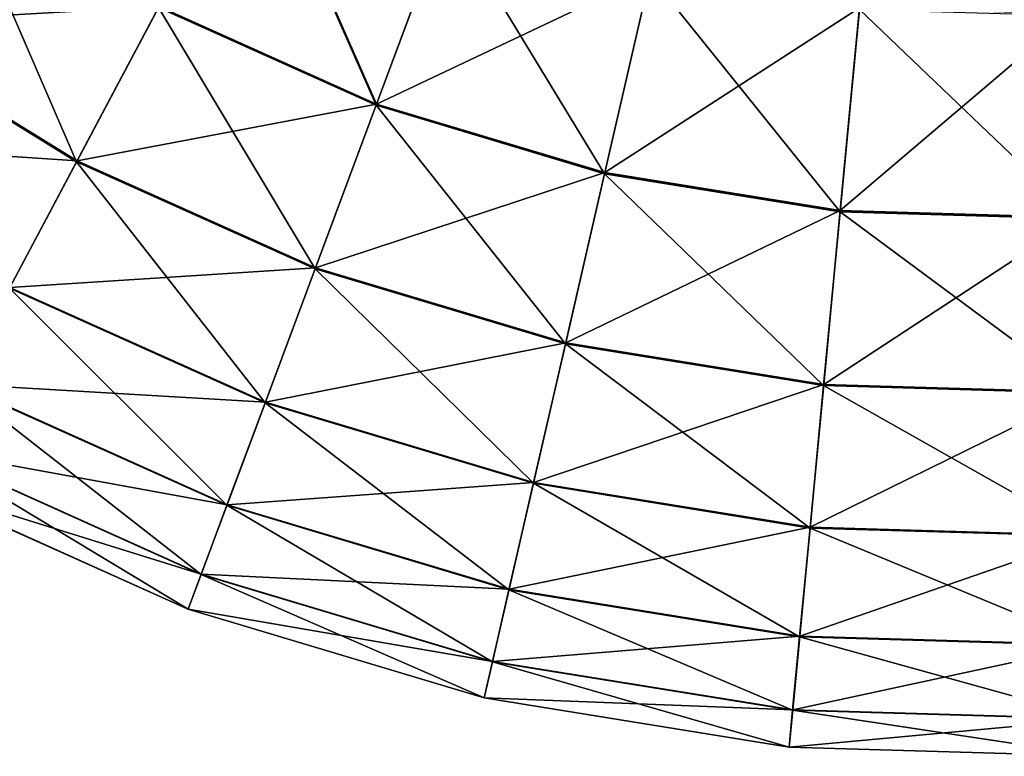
# Model space of a CAD drawing. Header units: millimetres. Extents: x 64 to 3333, y 103 to 3347.
# Tile 70 of 256: x 92 to 112, y 1967 to 1982. Entities that reach past the tile are written whole.
import ezdxf

# ---------------------------------------------------------------- set-up
doc = ezdxf.new("R2010")
doc.units = ezdxf.units.MM
doc.header["$LTSCALE"] = 25.4
doc.layers.get('0').update_dxf_attribs({"true_color": 0xff5454})

# ---------------------------------------------------------------- blocks, each defined once
blk = doc.blocks.new('SPIDER-6785-9743.STL')
at = {"color": 7, "true_color": 0xffffff}
mesh = blk.add_polyface(dxfattribs=at)
corners = [(96.632, 1986.198, 26.924), (99.11, 1980.575, 31.316), (94.7, 1982.556, 31.316), (100.55, 1984.438, 26.924)]
mesh.append_faces([[corners[k] for k in face] for face in [(0, 1, 2), (1, 0, 3)]], dxfattribs={"vtx0": -1, "color": 7})
mesh = blk.add_polyface(dxfattribs=at)
corners = [(99.119, 1980.599, 92.469), (96.645, 1986.224, 96.858), (94.712, 1982.578, 92.469), (100.56, 1984.465, 96.858)]
mesh.append_faces([[corners[k] for k in face] for face in [(0, 1, 2), (1, 0, 3)]], dxfattribs={"vtx0": -1, "color": 7})
mesh = blk.add_polyface(dxfattribs=at)
corners = [(93.042, 1979.429, 36.191), (90.586, 1985.095, 31.316), (94.7, 1982.556, 31.316), (88.534, 1982.211, 36.191)]
mesh.append_faces([[corners[k] for k in face] for face in [(0, 1, 2), (1, 0, 3)]], dxfattribs={"vtx0": -1, "color": 7})
mesh = blk.add_polyface(dxfattribs=at)
corners = [(94.712, 1982.578, 92.469), (88.546, 1982.229, 87.597), (93.052, 1979.447, 87.597), (90.601, 1985.116, 92.469)]
mesh.append_faces([[corners[k] for k in face] for face in [(0, 1, 2), (1, 0, 3)]], dxfattribs={"vtx0": -1, "color": 7})
mesh = blk.add_polyface(dxfattribs=at)
corners = [(103.741, 1979.186, 31.316), (100.55, 1984.438, 26.924), (104.664, 1983.205, 26.924), (99.11, 1980.575, 31.316)]
mesh.append_faces([[corners[k] for k in face] for face in [(0, 1, 2), (1, 0, 3)]], dxfattribs={"vtx0": -1, "color": 7})
mesh = blk.add_polyface(dxfattribs=at)
corners = [(104.671, 1983.233, 96.858), (99.119, 1980.599, 92.469), (103.747, 1979.211, 92.469), (100.56, 1984.465, 96.858)]
mesh.append_faces([[corners[k] for k in face] for face in [(0, 1, 2), (1, 0, 3)]], dxfattribs={"vtx0": -1, "color": 7})
mesh = blk.add_polyface(dxfattribs=at)
corners = [(108.513, 1978.414, 31.316), (104.664, 1983.205, 26.924), (108.904, 1982.519, 26.924), (103.741, 1979.186, 31.316)]
mesh.append_faces([[corners[k] for k in face] for face in [(0, 1, 2), (1, 0, 3)]], dxfattribs={"vtx0": -1, "color": 7})
mesh = blk.add_polyface(dxfattribs=at)
corners = [(108.907, 1982.548, 96.858), (103.747, 1979.211, 92.469), (108.516, 1978.44, 92.469), (104.671, 1983.233, 96.858)]
mesh.append_faces([[corners[k] for k in face] for face in [(0, 1, 2), (1, 0, 3)]], dxfattribs={"vtx0": -1, "color": 7})
mesh = blk.add_polyface(dxfattribs=at)
corners = [(99.119, 1980.599, 92.469), (93.052, 1979.447, 87.597), (97.881, 1977.278, 87.597), (94.712, 1982.578, 92.469)]
mesh.append_faces([[corners[k] for k in face] for face in [(0, 1, 2), (1, 0, 3)]], dxfattribs={"vtx0": -1, "color": 7})
mesh = blk.add_polyface(dxfattribs=at)
corners = [(97.874, 1977.258, 36.191), (94.7, 1982.556, 31.316), (99.11, 1980.575, 31.316), (93.042, 1979.429, 36.191)]
mesh.append_faces([[corners[k] for k in face] for face in [(0, 1, 2), (1, 0, 3)]], dxfattribs={"vtx0": -1, "color": 7})
mesh = blk.add_polyface(dxfattribs=at)
corners = [(113.346, 1978.272, 31.316), (108.904, 1982.519, 26.924), (113.198, 1982.392, 26.924), (108.513, 1978.414, 31.316)]
mesh.append_faces([[corners[k] for k in face] for face in [(0, 1, 2), (1, 0, 3)]], dxfattribs={"vtx0": -1, "color": 7})
mesh = blk.add_polyface(dxfattribs=at)
corners = [(113.197, 1982.421, 96.858), (108.516, 1978.44, 92.469), (113.345, 1978.297, 92.469), (108.907, 1982.548, 96.858)]
mesh.append_faces([[corners[k] for k in face] for face in [(0, 1, 2), (1, 0, 3)]], dxfattribs={"vtx0": -1, "color": 7})
mesh = blk.add_polyface(dxfattribs=at)
corners = [(91.683, 1976.866, 41.47), (88.534, 1982.211, 36.191), (93.042, 1979.429, 36.191), (86.852, 1979.848, 41.47)]
mesh.append_faces([[corners[k] for k in face] for face in [(0, 1, 2), (1, 0, 3)]], dxfattribs={"vtx0": -1, "color": 7})
mesh = blk.add_polyface(dxfattribs=at)
corners = [(93.052, 1979.447, 87.597), (86.862, 1979.862, 82.32), (91.691, 1976.881, 82.32), (88.546, 1982.229, 87.597)]
mesh.append_faces([[corners[k] for k in face] for face in [(0, 1, 2), (1, 0, 3)]], dxfattribs={"vtx0": -1, "color": 7})
mesh = blk.add_polyface(dxfattribs=at)
corners = [(102.948, 1975.737, 36.191), (99.11, 1980.575, 31.316), (103.741, 1979.186, 31.316), (97.874, 1977.258, 36.191)]
mesh.append_faces([[corners[k] for k in face] for face in [(0, 1, 2), (1, 0, 3)]], dxfattribs={"vtx0": -1, "color": 7})
mesh = blk.add_polyface(dxfattribs=at)
corners = [(103.747, 1979.211, 92.469), (97.881, 1977.278, 87.597), (102.953, 1975.757, 87.597), (99.119, 1980.599, 92.469)]
mesh.append_faces([[corners[k] for k in face] for face in [(0, 1, 2), (1, 0, 3)]], dxfattribs={"vtx0": -1, "color": 7})
mesh = blk.add_polyface(dxfattribs=at)
corners = [(96.861, 1974.54, 41.47), (93.042, 1979.429, 36.191), (97.874, 1977.258, 36.191), (91.683, 1976.866, 41.47)]
mesh.append_faces([[corners[k] for k in face] for face in [(0, 1, 2), (1, 0, 3)]], dxfattribs={"vtx0": -1, "color": 7})
mesh = blk.add_polyface(dxfattribs=at)
corners = [(97.881, 1977.278, 87.597), (91.691, 1976.881, 82.32), (96.867, 1974.556, 82.32), (93.052, 1979.447, 87.597)]
mesh.append_faces([[corners[k] for k in face] for face in [(0, 1, 2), (1, 0, 3)]], dxfattribs={"vtx0": -1, "color": 7})
mesh = blk.add_polyface(dxfattribs=at)
corners = [(108.178, 1974.891, 36.191), (103.741, 1979.186, 31.316), (108.513, 1978.414, 31.316), (102.948, 1975.737, 36.191)]
mesh.append_faces([[corners[k] for k in face] for face in [(0, 1, 2), (1, 0, 3)]], dxfattribs={"vtx0": -1, "color": 7})
mesh = blk.add_polyface(dxfattribs=at)
corners = [(108.516, 1978.44, 92.469), (102.953, 1975.757, 87.597), (108.18, 1974.912, 87.597), (103.747, 1979.211, 92.469)]
mesh.append_faces([[corners[k] for k in face] for face in [(0, 1, 2), (1, 0, 3)]], dxfattribs={"vtx0": -1, "color": 7})
mesh = blk.add_polyface(dxfattribs=at)
corners = [(113.473, 1974.734, 36.191), (108.513, 1978.414, 31.316), (113.346, 1978.272, 31.316), (108.178, 1974.891, 36.191)]
mesh.append_faces([[corners[k] for k in face] for face in [(0, 1, 2), (1, 0, 3)]], dxfattribs={"vtx0": -1, "color": 7})
mesh = blk.add_polyface(dxfattribs=at)
corners = [(113.345, 1978.297, 92.469), (108.18, 1974.912, 87.597), (113.472, 1974.756, 87.597), (108.516, 1978.44, 92.469)]
mesh.append_faces([[corners[k] for k in face] for face in [(0, 1, 2), (1, 0, 3)]], dxfattribs={"vtx0": -1, "color": 7})
mesh = blk.add_polyface(dxfattribs=at)
corners = [(102.299, 1972.91, 41.47), (97.874, 1977.258, 36.191), (102.948, 1975.737, 36.191), (96.861, 1974.54, 41.47)]
mesh.append_faces([[corners[k] for k in face] for face in [(0, 1, 2), (1, 0, 3)]], dxfattribs={"vtx0": -1, "color": 7})
mesh = blk.add_polyface(dxfattribs=at)
corners = [(102.953, 1975.757, 87.597), (96.867, 1974.556, 82.32), (102.303, 1972.926, 82.32), (97.881, 1977.278, 87.597)]
mesh.append_faces([[corners[k] for k in face] for face in [(0, 1, 2), (1, 0, 3)]], dxfattribs={"vtx0": -1, "color": 7})
mesh = blk.add_polyface(dxfattribs=at)
corners = [(96.087, 1972.463, 47.072), (91.683, 1976.866, 41.47), (96.861, 1974.54, 41.47), (90.644, 1974.908, 47.072)]
mesh.append_faces([[corners[k] for k in face] for face in [(0, 1, 2), (1, 0, 3)]], dxfattribs={"vtx0": -1, "color": 7})
mesh = blk.add_polyface(dxfattribs=at)
corners = [(96.867, 1974.556, 82.32), (90.65, 1974.919, 76.72), (96.092, 1972.475, 76.72), (91.691, 1976.881, 82.32)]
mesh.append_faces([[corners[k] for k in face] for face in [(0, 1, 2), (1, 0, 3)]], dxfattribs={"vtx0": -1, "color": 7})
mesh = blk.add_polyface(dxfattribs=at)
corners = [(107.903, 1972.003, 41.47), (102.948, 1975.737, 36.191), (108.178, 1974.891, 36.191), (102.299, 1972.91, 41.47)]
mesh.append_faces([[corners[k] for k in face] for face in [(0, 1, 2), (1, 0, 3)]], dxfattribs={"vtx0": -1, "color": 7})
mesh = blk.add_polyface(dxfattribs=at)
corners = [(108.18, 1974.912, 87.597), (102.303, 1972.926, 82.32), (107.905, 1972.02, 82.32), (102.953, 1975.757, 87.597)]
mesh.append_faces([[corners[k] for k in face] for face in [(0, 1, 2), (1, 0, 3)]], dxfattribs={"vtx0": -1, "color": 7})
mesh = blk.add_polyface(dxfattribs=at)
corners = [(95.565, 1971.062, 52.908), (90.644, 1974.908, 47.072), (96.087, 1972.463, 47.072), (89.943, 1973.587, 52.908)]
mesh.append_faces([[corners[k] for k in face] for face in [(0, 1, 2), (1, 0, 3)]], dxfattribs={"vtx0": -1, "color": 7})
mesh = blk.add_polyface(dxfattribs=at)
corners = [(96.092, 1972.475, 76.72), (89.947, 1973.593, 70.885), (95.567, 1971.068, 70.885), (90.65, 1974.919, 76.72)]
mesh.append_faces([[corners[k] for k in face] for face in [(0, 1, 2), (1, 0, 3)]], dxfattribs={"vtx0": -1, "color": 7})
mesh = blk.add_polyface(dxfattribs=at)
corners = [(113.578, 1971.836, 41.47), (108.178, 1974.891, 36.191), (113.473, 1974.734, 36.191), (107.903, 1972.003, 41.47)]
mesh.append_faces([[corners[k] for k in face] for face in [(0, 1, 2), (1, 0, 3)]], dxfattribs={"vtx0": -1, "color": 7})
mesh = blk.add_polyface(dxfattribs=at)
corners = [(113.472, 1974.756, 87.597), (107.905, 1972.02, 82.32), (113.577, 1971.853, 82.32), (108.18, 1974.912, 87.597)]
mesh.append_faces([[corners[k] for k in face] for face in [(0, 1, 2), (1, 0, 3)]], dxfattribs={"vtx0": -1, "color": 7})
mesh = blk.add_polyface(dxfattribs=at)
corners = [(101.803, 1970.75, 47.072), (96.861, 1974.54, 41.47), (102.299, 1972.91, 41.47), (96.087, 1972.463, 47.072)]
mesh.append_faces([[corners[k] for k in face] for face in [(0, 1, 2), (1, 0, 3)]], dxfattribs={"vtx0": -1, "color": 7})
mesh = blk.add_polyface(dxfattribs=at)
corners = [(102.303, 1972.926, 82.32), (96.092, 1972.475, 76.72), (101.805, 1970.762, 76.72), (96.867, 1974.556, 82.32)]
mesh.append_faces([[corners[k] for k in face] for face in [(0, 1, 2), (1, 0, 3)]], dxfattribs={"vtx0": -1, "color": 7})
mesh = blk.add_polyface(dxfattribs=at)
corners = [(95.302, 1970.356, 58.885), (89.943, 1973.587, 52.908), (95.565, 1971.062, 52.908), (89.591, 1972.922, 58.885)]
mesh.append_faces([[corners[k] for k in face] for face in [(0, 1, 2), (1, 0, 3)]], dxfattribs={"vtx0": -1, "color": 7})
mesh = blk.add_polyface(dxfattribs=at)
corners = [(95.567, 1971.068, 70.885), (89.592, 1972.924, 64.909), (95.303, 1970.359, 64.909), (89.947, 1973.593, 70.885)]
mesh.append_faces([[corners[k] for k in face] for face in [(0, 1, 2), (1, 0, 3)]], dxfattribs={"vtx0": -1, "color": 7})
mesh = blk.add_polyface(dxfattribs=at)
corners = [(95.303, 1970.359, 64.909), (89.591, 1972.922, 58.885), (95.302, 1970.356, 58.885), (89.592, 1972.924, 64.909)]
mesh.append_faces([[corners[k] for k in face] for face in [(0, 1, 2), (1, 0, 3)]], dxfattribs={"vtx0": -1, "color": 7})
mesh = blk.add_polyface(dxfattribs=at)
corners = [(107.693, 1969.797, 47.072), (102.299, 1972.91, 41.47), (107.903, 1972.003, 41.47), (101.803, 1970.75, 47.072)]
mesh.append_faces([[corners[k] for k in face] for face in [(0, 1, 2), (1, 0, 3)]], dxfattribs={"vtx0": -1, "color": 7})
mesh = blk.add_polyface(dxfattribs=at)
corners = [(107.905, 1972.02, 82.32), (101.805, 1970.762, 76.72), (107.694, 1969.809, 76.72), (102.303, 1972.926, 82.32)]
mesh.append_faces([[corners[k] for k in face] for face in [(0, 1, 2), (1, 0, 3)]], dxfattribs={"vtx0": -1, "color": 7})
mesh = blk.add_polyface(dxfattribs=at)
corners = [(101.468, 1969.292, 52.908), (96.087, 1972.463, 47.072), (101.803, 1970.75, 47.072), (95.565, 1971.062, 52.908)]
mesh.append_faces([[corners[k] for k in face] for face in [(0, 1, 2), (1, 0, 3)]], dxfattribs={"vtx0": -1, "color": 7})
mesh = blk.add_polyface(dxfattribs=at)
corners = [(101.805, 1970.762, 76.72), (95.567, 1971.068, 70.885), (101.469, 1969.299, 70.885), (96.092, 1972.475, 76.72)]
mesh.append_faces([[corners[k] for k in face] for face in [(0, 1, 2), (1, 0, 3)]], dxfattribs={"vtx0": -1, "color": 7})
mesh = blk.add_polyface(dxfattribs=at)
corners = [(113.657, 1969.621, 47.072), (107.903, 1972.003, 41.47), (113.578, 1971.836, 41.47), (107.693, 1969.797, 47.072)]
mesh.append_faces([[corners[k] for k in face] for face in [(0, 1, 2), (1, 0, 3)]], dxfattribs={"vtx0": -1, "color": 7})
mesh = blk.add_polyface(dxfattribs=at)
corners = [(113.577, 1971.853, 82.32), (107.694, 1969.809, 76.72), (113.657, 1969.634, 76.72), (107.905, 1972.02, 82.32)]
mesh.append_faces([[corners[k] for k in face] for face in [(0, 1, 2), (1, 0, 3)]], dxfattribs={"vtx0": -1, "color": 7})
mesh = blk.add_polyface(dxfattribs=at)
corners = [(101.299, 1968.558, 58.885), (95.565, 1971.062, 52.908), (101.468, 1969.292, 52.908), (95.302, 1970.356, 58.885)]
mesh.append_faces([[corners[k] for k in face] for face in [(0, 1, 2), (1, 0, 3)]], dxfattribs={"vtx0": -1, "color": 7})
mesh = blk.add_polyface(dxfattribs=at)
corners = [(101.469, 1969.299, 70.885), (95.303, 1970.359, 64.909), (101.3, 1968.561, 64.909), (95.567, 1971.068, 70.885)]
mesh.append_faces([[corners[k] for k in face] for face in [(0, 1, 2), (1, 0, 3)]], dxfattribs={"vtx0": -1, "color": 7})
mesh = blk.add_polyface(dxfattribs=at)
corners = [(107.551, 1968.308, 52.908), (101.803, 1970.75, 47.072), (107.693, 1969.797, 47.072), (101.468, 1969.292, 52.908)]
mesh.append_faces([[corners[k] for k in face] for face in [(0, 1, 2), (1, 0, 3)]], dxfattribs={"vtx0": -1, "color": 7})
mesh = blk.add_polyface(dxfattribs=at)
corners = [(107.694, 1969.809, 76.72), (101.469, 1969.299, 70.885), (107.552, 1968.315, 70.885), (101.805, 1970.762, 76.72)]
mesh.append_faces([[corners[k] for k in face] for face in [(0, 1, 2), (1, 0, 3)]], dxfattribs={"vtx0": -1, "color": 7})
mesh = blk.add_polyface(dxfattribs=at)
corners = [(101.3, 1968.561, 64.909), (95.302, 1970.356, 58.885), (101.299, 1968.558, 58.885), (95.303, 1970.359, 64.909)]
mesh.append_faces([[corners[k] for k in face] for face in [(0, 1, 2), (1, 0, 3)]], dxfattribs={"vtx0": -1, "color": 7})
mesh = blk.add_polyface(dxfattribs=at)
corners = [(113.711, 1968.126, 52.908), (107.693, 1969.797, 47.072), (113.657, 1969.621, 47.072), (107.551, 1968.308, 52.908)]
mesh.append_faces([[corners[k] for k in face] for face in [(0, 1, 2), (1, 0, 3)]], dxfattribs={"vtx0": -1, "color": 7})
mesh = blk.add_polyface(dxfattribs=at)
corners = [(113.657, 1969.634, 76.72), (107.552, 1968.315, 70.885), (113.711, 1968.134, 70.885), (107.694, 1969.809, 76.72)]
mesh.append_faces([[corners[k] for k in face] for face in [(0, 1, 2), (1, 0, 3)]], dxfattribs={"vtx0": -1, "color": 7})
mesh = blk.add_polyface(dxfattribs=at)
corners = [(107.48, 1967.558, 58.885), (101.468, 1969.292, 52.908), (107.551, 1968.308, 52.908), (101.299, 1968.558, 58.885)]
mesh.append_faces([[corners[k] for k in face] for face in [(0, 1, 2), (1, 0, 3)]], dxfattribs={"vtx0": -1, "color": 7})
mesh = blk.add_polyface(dxfattribs=at)
corners = [(107.552, 1968.315, 70.885), (101.3, 1968.561, 64.909), (107.48, 1967.561, 64.909), (101.469, 1969.299, 70.885)]
mesh.append_faces([[corners[k] for k in face] for face in [(0, 1, 2), (1, 0, 3)]], dxfattribs={"vtx0": -1, "color": 7})
mesh = blk.add_polyface(dxfattribs=at)
corners = [(107.48, 1967.561, 64.909), (101.299, 1968.558, 58.885), (107.48, 1967.558, 58.885), (101.3, 1968.561, 64.909)]
mesh.append_faces([[corners[k] for k in face] for face in [(0, 1, 2), (1, 0, 3)]], dxfattribs={"vtx0": -1, "color": 7})
mesh = blk.add_polyface(dxfattribs=at)
corners = [(113.711, 1968.134, 70.885), (107.48, 1967.561, 64.909), (113.738, 1967.376, 64.909), (107.552, 1968.315, 70.885)]
mesh.append_faces([[corners[k] for k in face] for face in [(0, 1, 2), (1, 0, 3)]], dxfattribs={"vtx0": -1, "color": 7})
mesh = blk.add_polyface(dxfattribs=at)
corners = [(113.738, 1967.374, 58.885), (107.551, 1968.308, 52.908), (113.711, 1968.126, 52.908), (107.48, 1967.558, 58.885)]
mesh.append_faces([[corners[k] for k in face] for face in [(0, 1, 2), (1, 0, 3)]], dxfattribs={"vtx0": -1, "color": 7})
mesh = blk.add_polyface(dxfattribs=at)
corners = [(113.738, 1967.376, 64.909), (107.48, 1967.558, 58.885), (113.738, 1967.374, 58.885), (107.48, 1967.561, 64.909)]
mesh.append_faces([[corners[k] for k in face] for face in [(0, 1, 2), (1, 0, 3)]], dxfattribs={"vtx0": -1, "color": 7})

msp = doc.modelspace()

# ---------------------------------------------------------------- block references
at = {"color": 250, "true_color": 0x262626}
msp.add_blockref('SPIDER-6785-9743.STL', (0, 0), dxfattribs=at)

doc.saveas('drawing.dxf')
